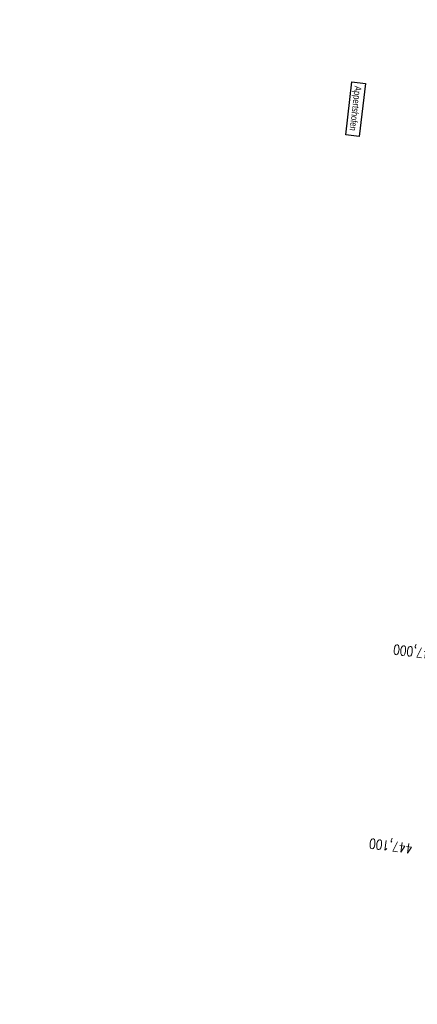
# Model space of a CAD drawing. Extents: x 459406 to 461721, y 413308 to 423218.
# Tile 35 of 256: x 460748 to 460952, y 414398 to 414902. Entities that reach past the tile are written whole.
import ezdxf

# ---------------------------------------------------------------- set-up
doc = ezdxf.new("R2010")
doc.units = 0
doc.header["$LTSCALE"] = 2
doc.header["$MEASUREMENT"] = 0
for name, pattern in [('AUSGEZOGEN', [0]), ('GESTRICHELT', [0.75, 0.5, -0.25]), ('STRICHPT-X3', [3, 1.5, -0.75, 0, -0.75])]:
    doc.linetypes.add(name, pattern=pattern)
for name, color, linetype in [('ACHSE', 1, 'STRICHPT-X3'), ('FBR', 8, 'CONTINUOUS'), ('HEKTOM', 1, 'GESTRICHELT'), ('SCHRIFT', 7, 'AUSGEZOGEN')]:
    doc.layers.add(name, color=color, linetype=linetype)
doc.styles.add('ROMANS', font='romans.shx', dxfattribs={"width": 0.8})
doc.styles.add('UNIR-H', font='unir_h.shx', dxfattribs={"width": 0.8})

msp = doc.modelspace()

# ---------------------------------------------------------------- linework, layer by layer
at = {"layer": 'ACHSE', "flags": 128}
msp.add_lwpolyline([(460985.55, 416976.25), (460982.74, 416926.33), (460979.94, 416876.41), (460977.13, 416826.49), (460974.32, 416776.57), (460971.52, 416726.64), (460968.71, 416676.72), (460965.91, 416626.8), (460963.1, 416576.88, 0), (460961.73, 416552.57, 0), (460960.29, 416526.96, -0.000009), (460958.89, 416502, 0.00001), (460957.49, 416477.04, 0.000001), (460956.79, 416464.56, -0.000001), (460956.08, 416452.08), (460954.68, 416427.12), (460953.28, 416402.16), (460951.88, 416377.2, 0.000027), (460951.18, 416364.91, -0.000114), (460950.49, 416352.62, -0.000169), (460950.49, 416352.58, 0.000019), (460950.47, 416352.23, 0.002347), (460949.96, 416342.5, 0.0015), (460949.28, 416327.26, 0.002663), (460948.89, 416316.3, 0.002084), (460948.51, 416302.28, 0.002087), (460948.28, 416289.78, 0.002085), (460948.16, 416277.28, 0.002085), (460948.14, 416264.78, 0.002085), (460948.22, 416252.28, 0.002086), (460948.41, 416239.77, 0.002088), (460948.7, 416227.28, 0.002084), (460949.09, 416214.79, 0.002083), (460949.59, 416202.3, 0.002081), (460950.2, 416189.81, 0.002082), (460950.91, 416177.34, 0.002086), (460951.72, 416164.86, 0.002086), (460952.64, 416152.4, 0.002087), (460953.65, 416139.94, 0.002084), (460954.78, 416127.49, 0.002085), (460956.01, 416115.04, 0.002088), (460957.34, 416102.62, 0.002086), (460958.77, 416090.21, 0.002083), (460960.31, 416077.8, 0.002082), (460961.96, 416065.39, 0.002087), (460963.7, 416053.03, 0.002086), (460965.55, 416040.67, 0.002083), (460967.5, 416028.32, 0.00208), (460969.55, 416015.99, 0.002081), (460971.71, 416003.67, 0.002087), (460973.97, 415991.38, 0.002089), (460976.33, 415979.11, 0.002087), (460978.79, 415966.87, 0.002082), (460981.36, 415954.62, 0.002082), (460984.15, 415941.87, 0.002276), (460986.8, 415930.22, 0.001902), (460990.24, 415915.65, 0.002837), (460992.65, 415905.91, 0.000643), (460995.49, 415894.71, 0.001405), (460996.81, 415889.6, 0), (460998.53, 415883.01, 0.000001), (460998.87, 415881.7), (461005.19, 415857.51, 0.000017), (461008.35, 415845.42, -0.000015), (461011.51, 415833.32, -0.000002), (461014.67, 415821.23, -0.000002), (461017.83, 415809.14, -0.000001), (461020.99, 415797.04, 0.000005), (461024.15, 415784.95), (461030.47, 415760.76), (461036.79, 415736.57, 0.000028), (461038.98, 415728.17, -0.000015), (461041.18, 415719.76, -0.00065), (461041.49, 415718.58, -0.000124), (461043.09, 415712.38, -0.002577), (461045.47, 415702.95, -0.001641), (461049.08, 415688.11, -0.002531), (461051.66, 415677.11, -0.002087), (461054.67, 415663.74, -0.002079), (461057.31, 415651.53, -0.002077), (461059.85, 415639.28, -0.002078), (461062.3, 415627.01, -0.002083), (461064.63, 415614.74, -0.002085), (461066.86, 415602.46, -0.00208), (461068.99, 415590.13, -0.00208), (461071.02, 415577.79, -0.002082), (461072.95, 415565.44, -0.002086), (461074.77, 415553.08, -0.002086), (461076.49, 415540.7, -0.002081), (461078.11, 415528.31, -0.002078), (461079.62, 415515.89, -0.00208), (461081.03, 415503.45, -0.002087), (461082.34, 415491.04, -0.002085), (461083.54, 415478.62, -0.002078), (461084.64, 415466.15, -0.002076), (461085.64, 415453.67, -0.002082), (461086.53, 415441.22, -0.002088), (461087.32, 415428.75, -0.002085), (461088, 415416.26, -0.002081), (461088.58, 415403.77, -0.002082), (461089.06, 415391.28, -0.00208), (461089.43, 415378.79, -0.002078), (461089.7, 415366.29, -0.002082), (461089.86, 415353.79, -0.002085), (461089.92, 415341.29, -0.002085), (461089.88, 415328.8, -0.002082), (461089.73, 415316.3, -0.002078), (461089.48, 415303.79, -0.00208), (461089.12, 415291.3, -0.002082), (461088.66, 415278.81, -0.002084), (461088.09, 415266.33, -0.002082), (461087.43, 415253.85, -0.00208), (461086.65, 415241.37, -0.002079), (461085.78, 415228.9, -0.00208), (461084.8, 415216.44, -0.002085), (461083.63, 415203.06, -0.002418), (461082.53, 415191.54, -0.001753), (461080.94, 415176.37, -0.002741), (461079.84, 415166.68, -0.000279), (461078.8, 415158.04, -0.000933), (461078.49, 415155.46, -0.000004), (461077.26, 415145.58, -0.00001), (461076.8, 415141.87), (461073.72, 415117.06, 0.000001), (461071.82, 415101.73, 0.000001), (461070.64, 415092.25, 0.000018), (461069.1, 415079.85, -0.000014), (461067.56, 415067.44, -0.000008), (461066.02, 415055.04, 0.000011), (461064.48, 415042.63), (461058.33, 414993.01), (461052.17, 414943.39, -0.000009), (461049.09, 414918.58, 0.000009), (461046.01, 414893.77), (461039.85, 414844.16), (461033.69, 414794.54), (461027.53, 414744.92, -0.00001), (461024.45, 414720.11, 0.00001), (461021.37, 414695.3, 0.000001), (461018.29, 414670.49, -0.000001), (461015.21, 414645.68, 0), (461011.18, 414613.23, -0.000001), (461009.05, 414596.06, -0.000009), (461005.97, 414571.25, 0.00001), (461002.89, 414546.44), (460996.73, 414496.82), (460990.57, 414447.2), (460984.41, 414397.58, -0.000009), (460981.33, 414372.77, 0.000009), (460978.25, 414347.96), (460972.09, 414298.34), (460965.94, 414248.72), (460959.78, 414199.11, -0.00001), (460956.7, 414174.3, 0.00001), (460953.62, 414149.49, 0.000001), (460950.54, 414124.68, -0.000001), (460947.46, 414099.87, 0), (460943.43, 414067.42, -0.000001), (460941.3, 414050.25, -0.000009), (460938.22, 414025.44, 0.00001), (460935.14, 414000.63), (460928.98, 413951.01), (460922.82, 413901.39, 0.000001), (460919.74, 413876.58, -0.000001), (460916.66, 413851.77, -0.00001), (460913.58, 413826.96, 0.00001), (460910.5, 413802.15), (460904.34, 413752.53), (460898.18, 413702.91), (460892.03, 413653.29, -0.00001), (460888.95, 413628.49, 0.00001), (460885.86, 413603.68, 0.000001), (460882.79, 413578.87, -0.000001), (460879.71, 413554.06, 0), (460875.68, 413521.61, -0.000001), (460873.55, 413504.44, -0.000009), (460870.47, 413479.63, 0.00001), (460867.39, 413454.82), (460861.23, 413405.2), (460855.07, 413355.58, -0.000004), (460853.23, 413340.79, -0.000002), (460849.4, 413309.93)], format="xyb", dxfattribs=at)
at = {"layer": 'FBR'}
for points in [[(461016.14, 415808.69, -0.000001), (461019.3, 415796.6, 0.000005)], [(461038.15, 414844.69), (461038.11, 414844.37), (461031.95, 414794.75), (461025.79, 414745.13, -0.00001), (461022.71, 414720.32, 0.00001), (461019.63, 414695.51, 0.000001), (461016.55, 414670.7), (461013.47, 414645.89), (461009.45, 414613.45), (461007.31, 414596.27, -0.000009), (461004.23, 414571.47, 0.00001), (461001.15, 414546.66), (460995, 414497.04), (460988.84, 414447.42), (460982.68, 414397.8, -0.000009), (460979.6, 414372.99, 0.000009), (460976.52, 414348.18)], [(461041.63, 414844.28), (461041.58, 414843.94), (461035.42, 414794.32), (461029.27, 414744.7, -0.00001), (461026.19, 414719.89, 0.00001), (461023.11, 414695.08, 0.000001), (461020.03, 414670.27), (461016.95, 414645.46), (461012.92, 414613.01), (461010.79, 414595.84, -0.000009), (461007.71, 414571.03, 0.00001), (461004.63, 414546.22), (460998.47, 414496.61), (460992.31, 414446.99), (460986.15, 414397.37, -0.000009), (460983.07, 414372.56, 0.000009), (460979.99, 414347.75)], [(461055.77, 414832.43), (461050.81, 414792.41), (461044.65, 414742.79, -0.00001), (461041.57, 414717.98, 0.00001), (461038.49, 414693.17, 0.000001), (461035.41, 414668.36), (461032.33, 414643.55), (461028.3, 414611.11), (461026.17, 414593.93, -0.000009), (461023.09, 414569.12, 0.00001), (461020.01, 414544.32), (461013.85, 414494.7), (461007.69, 414445.08), (461001.53, 414395.46, -0.000009), (460998.45, 414370.65, 0.000009), (460995.37, 414345.84)], [(461070.08, 415101.95, 0.000001), (461068.91, 415092.47, 0.000018)], [(461073.56, 415101.52, 0.000001), (461072.38, 415092.04, 0.000018)], [(461088.69, 415099.64, 0.000001), (461087.51, 415090.16, 0.000018)], [(460985.9, 414549.59, 0), (460985.77, 414548.56), (460979.61, 414498.95), (460973.45, 414449.33), (460967.3, 414399.71, -0.000009), (460964.22, 414374.9, 0.000009), (460961.14, 414350.09), (460954.98, 414300.47), (460948.82, 414250.85), (460942.66, 414201.23, -0.00001), (460939.58, 414176.42, 0.00001), (460936.5, 414151.61, 0.000001), (460933.42, 414126.8), (460930.34, 414101.99), (460926.31, 414069.54), (460924.18, 414052.37, -0.000009), (460921.1, 414027.56, 0.00001), (460918.02, 414002.75), (460911.86, 413953.13), (460905.7, 413903.52, 0.000001), (460902.62, 413878.71, -0.000001), (460899.54, 413853.9, -0.00001), (460896.46, 413829.09, 0.00001), (460893.38, 413804.28)], [(460951.88, 414149.7, 0.000001), (460948.8, 414124.89)], [(460955.35, 414149.27, 0.000001), (460952.27, 414124.46)], [(460970.74, 414147.36, 0.000001), (460967.66, 414122.55)], [(460921.08, 413901.61, 0.000001), (460918, 413876.8, -0.000001), (460914.93, 413851.99, -0.00001)], [(460924.56, 413901.18, 0.000001), (460921.48, 413876.37, -0.000001), (460918.4, 413851.56, -0.00001)], [(460939.94, 413899.27, 0.000001), (460936.86, 413874.46, -0.000001), (460933.78, 413849.65, -0.00001)], [(461050.43, 414943.61, -0.000009), (461047.35, 414918.8, 0.000009), (461044.27, 414893.99), (461039.1, 414852.36)], [(461053.9, 414943.18, -0.000009), (461050.82, 414918.37, 0.000009), (461047.74, 414893.56), (461042.58, 414851.97)], [(461069.04, 414941.3, -0.000009), (461065.96, 414916.49, 0.000009), (461062.88, 414891.68), (461058.95, 414860.05)]]:
    msp.add_lwpolyline(points, format="xyb", dxfattribs=at)
at = {"layer": 'SCHRIFT', "flags": 128}
msp.add_lwpolyline([(460917.97, 414869.81), (460924.93, 414869.01), (460921.83, 414841.96), (460914.87, 414842.75)], close=True, dxfattribs=at)

# ---------------------------------------------------------------- texts
at = {"layer": 'HEKTOM', "style": 'ROMANS', "width": 0.8}
for s, p in [('447,000', (460961.63, 414579.28)), ('447,100', (460949.31, 414480.03))]:
    msp.add_text(s, height=5, rotation=172.924, dxfattribs=at).set_placement(p)
at = {"layer": 'SCHRIFT', "style": 'UNIR-H', "width": 0.8}
msp.add_text('Appertshofen', height=3.5, rotation=263.4567, dxfattribs=at).set_placement((460919.51, 414867.87))

doc.saveas('drawing.dxf')
